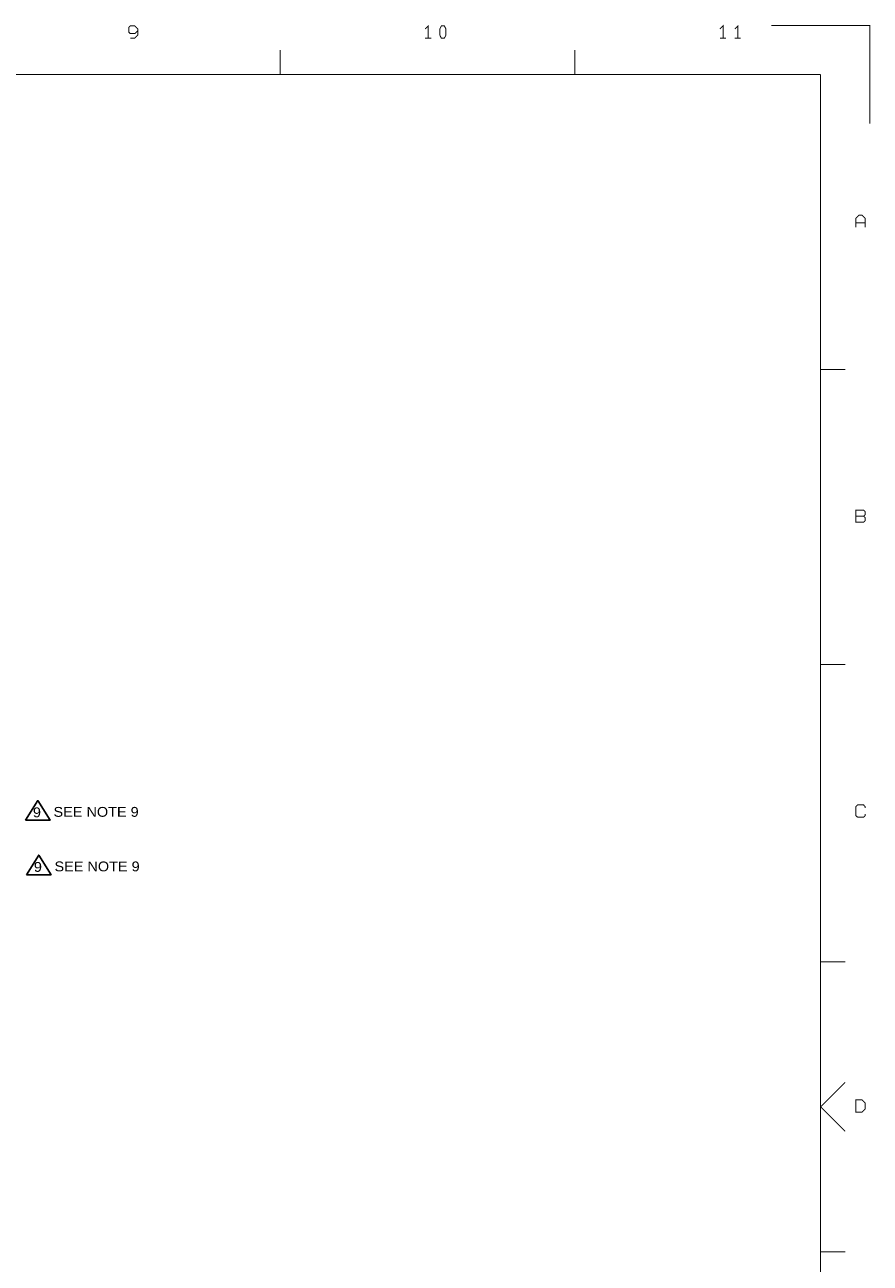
# Model space of a CAD drawing. Extents: x -13980 to 19530, y -9980 to 12032.
# Tile 8 of 8: x 10928 to 19530, y -567 to 12032. Entities that reach past the tile are written whole.
import ezdxf

# ---------------------------------------------------------------- set-up
doc = ezdxf.new("R2010")
doc.units = 0
doc.header["$MEASUREMENT"] = 0
doc.layers.add('1', color=6, linetype='CONTINUOUS')

msp = doc.modelspace()

# ---------------------------------------------------------------- linework, layer by layer
at = {"layer": '1', "const_width": 10}
for points in [[(12078, 11973), (12047, 11942), (12001, 11942), (11985, 11958), (11985, 12004), (12001, 12020), (12047, 12020), (12078, 11989), (12078, 11973), (12078, 11927), (12047, 11896), (12001, 11896)], [(15032, 11896), (15032, 12020), (15001, 11989)], [(18032, 11896), (18032, 12020), (18001, 11989)], [(18151, 11989), (18182, 12020), (18182, 11896)], [(19525, 11025), (19525, 12025), (18525, 12025)], [(15063, 11896), (15001, 11896)], [(18063, 11896), (18001, 11896)], [(18151, 11896), (18213, 11896)], [(13525, 11775), (13525, 11525)], [(16525, 11525), (16525, 11775)], [(-13475, -9475), (-13475, 11525), (19025, 11525)], [(19025, -9475), (19025, 11525)], [(19478, 9971), (19478, 10064), (19447, 10095), (19416, 10095), (19385, 10064), (19385, 9971)], [(19385, 10017), (19478, 10017)], [(19275, 8525), (19025, 8525)], [(19385, 7033), (19463, 7033)], [(19275, 5525), (19025, 5525)], [(19478, 4064), (19478, 4079), (19463, 4095), (19401, 4095), (19385, 4079), (19385, 3986), (19401, 3971), (19463, 3971), (19478, 3986), (19478, 4002)], [(19275, 2500), (19025, 2500)], [(19275, 1275), (19025, 1025), (19275, 775)], [(19275, -450), (19025, -450)]]:
    msp.add_lwpolyline(points, dxfattribs=at)
for points in [[(15166, 11896), (15151, 11927), (15151, 11989), (15166, 12020), (15197, 12020), (15213, 11989), (15213, 11927), (15197, 11896)], [(19385, 6971), (19463, 6971), (19478, 6986), (19478, 7017), (19463, 7033), (19478, 7048), (19478, 7079), (19463, 7095), (19385, 7095), (19385, 7033)], [(19385, 971), (19447, 971), (19478, 1002), (19478, 1064), (19447, 1095), (19385, 1095)]]:
    msp.add_lwpolyline(points, close=True, dxfattribs=at)
at = {"layer": '1'}
for points in [[(10935, 3940), (11060, 4140), (11185, 3940)], [(10945, 3385), (11070, 3585), (11195, 3385)]]:
    msp.add_lwpolyline(points, close=True, dxfattribs=at)

# ---------------------------------------------------------------- texts
at = {"layer": '1', "width": 1.1}
for s, p in [('9', (11010, 3970)), ('SEE NOTE 9', (11220, 3975)), ('9', (11020, 3415)), ('SEE NOTE 9', (11230, 3420))]:
    msp.add_text(s, height=100, dxfattribs=at).set_placement(p)

doc.saveas('drawing.dxf')
